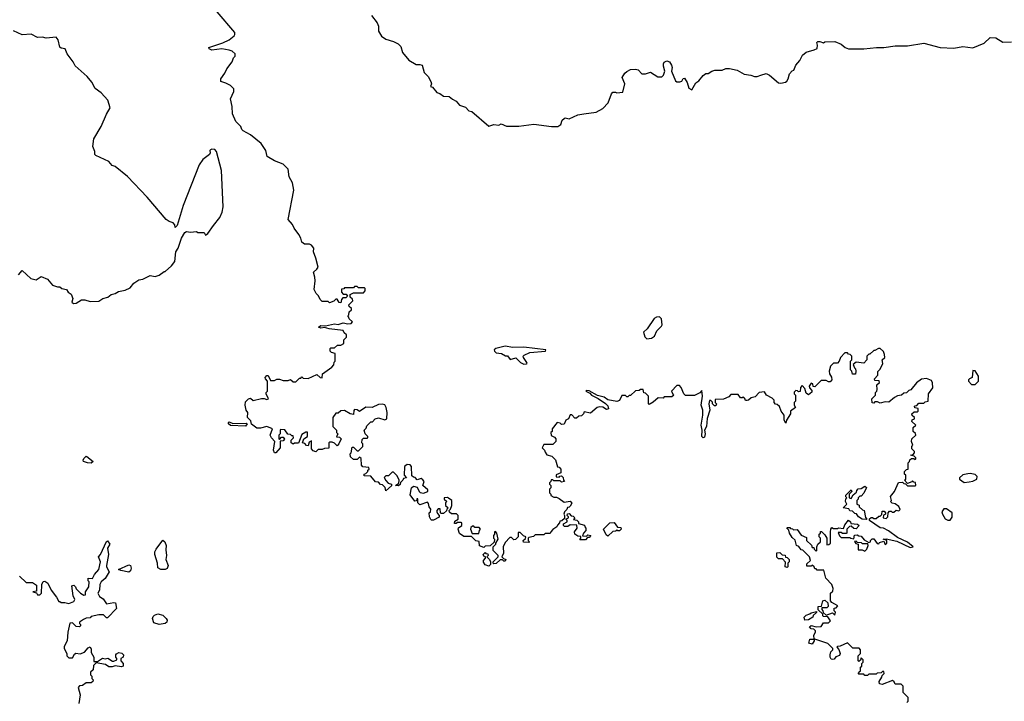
# Model space of a CAD drawing. Extents: x 2323203 to 2567568, y 883585 to 1022917.
# Tile 169 of 256: x 2465054 to 2472906, y 961664 to 967096. Entities that reach past the tile are written whole.
import ezdxf

# ---------------------------------------------------------------- set-up
doc = ezdxf.new("R2010")
doc.units = 0

msp = doc.modelspace()

# ---------------------------------------------------------------- linework, layer by layer
at = {"layer": '0CON10XD'}
for points in [[(2467915, 963923.3), (2467965, 963906.7), (2467982.5, 963915), (2467984, 963965), (2467976.4, 964006.4), (2467965, 964027.5), (2467945, 964032.5), (2467915, 964030), (2467865, 964006.7), (2467815, 964007.5), (2467765, 963972.5), (2467745, 963987.5), (2467725, 963990), (2467718.3, 963981.7), (2467715, 963950), (2467690, 963955), (2467645, 963982.5), (2467615, 963980), (2467595, 963960), (2467575, 963960), (2467550, 963925), (2467550, 963855), (2467580, 963825), (2467580, 963805), (2467590, 963795), (2467581.7, 963771.7), (2467605, 963770), (2467617, 963757), (2467600, 963715), (2467585, 963700), (2467565, 963720), (2467545, 963730), (2467525, 963730), (2467520, 963725), (2467518.3, 963681.7), (2467485, 963680), (2467465, 963670), (2467435, 963670), (2467415, 963652.5), (2467395, 963660), (2467380, 963675), (2467380, 963740), (2467361.7, 963728.3), (2467355, 963700), (2467341.7, 963701.7), (2467328.3, 963718.3), (2467310, 963725), (2467320, 963755), (2467350, 963775), (2467348.3, 963808.3), (2467335, 963810), (2467305, 963790), (2467278.3, 963721.7), (2467245, 963720), (2467235, 963712.5), (2467220, 963725), (2467220, 963745), (2467237, 963763), (2467235, 963780), (2467225, 963780), (2467215, 963790), (2467191.7, 963791.7), (2467168.3, 963828.3), (2467135, 963830), (2467130, 963825), (2467130, 963795), (2467120, 963785), (2467120, 963755), (2467125, 963750), (2467141.7, 963768.3), (2467155, 963770), (2467167, 963753), (2467155, 963740), (2467131.7, 963738.3), (2467130, 963685), (2467097.5, 963645), (2467085, 963643.3), (2467077.5, 963665), (2467090, 963735), (2467063.3, 963763.3), (2467052.5, 963785), (2467070, 963835), (2467025, 963853.3), (2466975, 963840), (2466945, 963840), (2466903.6, 963873.6), (2466898.3, 963898.3), (2466870, 963925), (2466872.5, 963965), (2466860, 963985), (2466852.5, 964025), (2466855, 964050), (2466880, 964075), (2466895, 964080), (2466915, 964060), (2466983.6, 964076.4), (2467005, 964077.5), (2467025, 964070), (2467037.5, 964075), (2467020, 964115), (2467020, 964125), (2467030, 964135), (2467030, 964215), (2467013, 964233), (2467012.5, 964245), (2467025, 964260), (2467035, 964260), (2467055, 964220), (2467085, 964220), (2467105, 964232.5), (2467125, 964232.5), (2467155, 964220), (2467195, 964220), (2467215, 964227.5), (2467235, 964210), (2467255, 964210), (2467285, 964240), (2467295, 964240), (2467305, 964250), (2467315, 964240), (2467355, 964237.5), (2467425, 964267.5), (2467450, 964245), (2467465, 964242.5), (2467470, 964275), (2467543, 964327), (2467560, 964345), (2467563, 964367), (2467570, 964375), (2467570, 964435), (2467540, 964445), (2467530, 964455), (2467530, 964475), (2467535, 964480), (2467565, 964480), (2467588.3, 964501.7), (2467615, 964502.5), (2467640, 964515), (2467640, 964545), (2467660, 964565), (2467660, 964585), (2467641.7, 964601.7), (2467635, 964620), (2467522.3, 964632.3), (2467485, 964643.3), (2467455, 964637.5), (2467436.7, 964645), (2467455, 964660), (2467493.6, 964656.4), (2467565, 964672), (2467595, 964667.5), (2467635, 964680), (2467672.1, 964672.1), (2467697.5, 964675), (2467707.5, 964687.5), (2467681.7, 964711.7), (2467680, 964725), (2467670, 964735), (2467680, 964745), (2467681.7, 964768.3), (2467700, 964785), (2467700, 964795), (2467681.7, 964811.7), (2467680, 964825), (2467710, 964855), (2467708.3, 964868.3), (2467690, 964885), (2467690, 964905), (2467715, 964920), (2467795, 964920), (2467810, 964935), (2467810, 964955), (2467805, 964960), (2467755, 964960), (2467745, 964970), (2467725, 964970), (2467715, 964960), (2467645, 964960), (2467638.3, 964951.7), (2467621.7, 964948.3), (2467620, 964925), (2467635, 964910), (2467658.3, 964908.3), (2467668.3, 964891.7), (2467655, 964880), (2467631.7, 964878.3), (2467620, 964865), (2467615, 964840), (2467601.7, 964841.7), (2467585, 964870), (2467575, 964870), (2467558.3, 964851.7), (2467525, 964840), (2467515, 964850), (2467465, 964850), (2467450, 964865), (2467437.5, 964895), (2467417.5, 964915), (2467403.3, 964945), (2467410, 965015), (2467408.8, 965045), (2467396.7, 965085), (2467425, 965107.5), (2467433.3, 965125), (2467416.7, 965195), (2467397.5, 965245), (2467400, 965275), (2467380.7, 965300.7), (2467365, 965306.7), (2467325, 965307.5), (2467305, 965322.5), (2467296.7, 965355), (2467280, 965385), (2467242.5, 965435), (2467230, 965465), (2467196.2, 965505), (2467241.2, 965738.8), (2467230.6, 965795), (2467204.2, 965845), (2467194.2, 965905), (2467155, 965945.7), (2467085, 965971.4), (2467026.7, 966005), (2467015.8, 966055), (2466979.7, 966109.7), (2466895, 966177.5), (2466835, 966210), (2466825, 966220), (2466817.5, 966245), (2466776.7, 966285), (2466750, 966345), (2466748.1, 966405), (2466736.2, 966465), (2466762, 966525), (2466761.2, 966545), (2466735, 966572.5), (2466699.3, 966589.3), (2466657.5, 966605), (2466658, 966625), (2466690.2, 966669.8), (2466705, 966706), (2466748.1, 966761.9), (2466758.1, 966791.9), (2466773.3, 966805), (2466772, 966825), (2466748.8, 966845), (2466725, 966853.1), (2466665, 966864.4), (2466585, 966854.2), (2466564, 966864), (2466563.3, 966875), (2466675, 966911.1), (2466723.8, 966935), (2466763.4, 966966.6), (2466770.3, 966979.7), (2466769.4, 966995), (2466629.7, 967159.8)], [(2467859.7, 967129.7), (2467905, 967071.2), (2467915.6, 967045), (2467915.8, 967005), (2467940, 966965), (2467975, 966940.8), (2468035, 966924), (2468073.3, 966905), (2468093.9, 966883.9), (2468106.7, 966835), (2468156.7, 966775), (2468215, 966740), (2468245, 966740), (2468263, 966733), (2468280, 966675), (2468312.5, 966645), (2468332.5, 966605), (2468337.5, 966585), (2468330, 966565), (2468345, 966560), (2468380, 966515), (2468405, 966507.5), (2468435, 966486.7), (2468480, 966485), (2468505, 966462.5), (2468535, 966447.5), (2468562.5, 966415), (2468608.3, 966398.3), (2468635, 966370), (2468660, 966365), (2468795, 966247.5), (2468835, 966260), (2468875, 966256.7), (2468895, 966266.7), (2468935, 966248.8), (2469035, 966249.2), (2469155, 966263.3), (2469295, 966245.8), (2469345, 966246.2), (2469369.2, 966260.8), (2469380, 966295), (2469395, 966310), (2469405, 966313.3), (2469435, 966306.2), (2469505, 966337.5), (2469553.6, 966346.4), (2469651.7, 966358.3), (2469705, 966387.5), (2469746.7, 966435), (2469773.3, 966505), (2469785, 966520), (2469805, 966520), (2469815, 966512.5), (2469865, 966520), (2469880, 966585), (2469860, 966635), (2469879.5, 966670.5), (2469895, 966683.8), (2469925, 966698.8), (2469965, 966702.9), (2469985.6, 966695.6), (2470015, 966663.8), (2470045, 966663.8), (2470085, 966677.5), (2470142.3, 966642.3), (2470175, 966641.2), (2470188.6, 966655), (2470200, 966685), (2470187.3, 966725), (2470188.5, 966745), (2470195, 966757.5), (2470215, 966767.3), (2470235, 966761.8), (2470253.2, 966735), (2470257.3, 966715), (2470252.9, 966685), (2470285, 966610), (2470295, 966601.2), (2470319.3, 966600.7), (2470333.3, 966606.7), (2470345, 966627.5), (2470355, 966630), (2470376.7, 966595), (2470391.7, 966551.7), (2470415, 966537.5), (2470445, 966592.5), (2470469.5, 966610.5), (2470505, 966652.5), (2470525, 966666.7), (2470545, 966667.5), (2470575, 966687.5), (2470597, 966693), (2470655, 966693.3), (2470685, 966706.2), (2470713.6, 966706.4), (2470775, 966693.3), (2470832.7, 966662.7), (2470885, 966655.7), (2470915, 966644.2), (2470935, 966644), (2470965.8, 966654.2), (2471006.4, 966666.4), (2471033.6, 966653.6), (2471105, 966593.8), (2471125, 966591.2), (2471160.7, 966599.3), (2471173, 966607), (2471182.5, 966625), (2471192.5, 966665), (2471215, 966690), (2471227.5, 966695), (2471242.5, 966735), (2471275, 966770), (2471297, 966813), (2471325, 966837.5), (2471390, 966855), (2471413, 966867), (2471417, 966893), (2471410, 966915), (2471418.3, 966921.7), (2471435, 966922.5), (2471465, 966912.5), (2471475, 966920), (2471555, 966922.5), (2471605, 966902.5), (2471635.9, 966875.9), (2471665, 966864), (2471785, 966864), (2471885.9, 966875.9), (2471945, 966874), (2472035, 966889.4), (2472135, 966886.9), (2472265, 966909.4), (2472395, 966875.7), (2472505, 966869.2), (2472575, 966882), (2472655, 966873.3), (2472745, 966910), (2472794.1, 966955.9), (2472837.5, 966952.5), (2472895, 966917.5), (2472965, 966920)], [(2465045, 965062.5), (2465075, 965097.5), (2465143, 965033), (2465185, 965022.5), (2465225, 965050), (2465275, 965027.5), (2465315, 964980), (2465355, 964967.5), (2465375, 964967.5), (2465390, 964955), (2465426.1, 964946.1), (2465440, 964925), (2465465, 964910), (2465477.5, 964875), (2465470, 964845), (2465483.6, 964833.6), (2465505, 964837.5), (2465547, 964863), (2465573, 964863), (2465615, 964850), (2465685, 964853.8), (2465716.4, 964873.6), (2465756.1, 964883.9), (2465784.3, 964905.7), (2465815, 964913.8), (2465841.2, 964928.8), (2465895, 964940), (2465935, 964958.8), (2465964.1, 964995.9), (2466005, 965022.5), (2466035, 965027.5), (2466095, 965057.5), (2466135, 965050), (2466165, 965060), (2466205, 965090), (2466215, 965090), (2466265.9, 965134.1), (2466290.7, 965169.3), (2466300, 965245), (2466316.7, 965275), (2466343.3, 965355), (2466370.7, 965399.3), (2466385, 965407.5), (2466415, 965402.5), (2466465, 965407.5), (2466475, 965400), (2466525, 965400), (2466535, 965380), (2466555, 965393.3), (2466600, 965455), (2466649.7, 965520.3), (2466668.8, 965561.2), (2466676.2, 965605), (2466662.5, 965895), (2466623.8, 966045), (2466611.2, 966061.2), (2466585, 966065.5), (2466575, 966060), (2466570, 966055), (2466573.3, 966035), (2466568.3, 966021.7), (2466515, 965982.5), (2466485, 965940), (2466358, 965615), (2466310, 965455), (2466295, 965440), (2466291.7, 965461.7), (2466278.3, 965478.3), (2466245, 965486.7), (2466223.3, 965505), (2466071.7, 965681.7), (2465915, 965847.5), (2465815, 965926.7), (2465792.5, 965935), (2465765, 965967.5), (2465660, 966015), (2465653, 966023), (2465652.5, 966045), (2465638, 966085), (2465645, 966147.5), (2465703.3, 966245), (2465746.4, 966343.6), (2465776.7, 966395), (2465756.1, 966456.1), (2465705, 966513.3), (2465655, 966547.5), (2465629.7, 966599.7), (2465593.3, 966645), (2465497.7, 966727.7), (2465480.5, 966760.5), (2465432, 966825), (2465417.5, 966865), (2465385, 966870), (2465375, 966877.5), (2465362, 966935), (2465345, 966956.7), (2465265, 966950), (2465235, 966956.7), (2465195, 966953.3), (2465145, 966982), (2465075, 966976.7), (2465005, 967006.7)], [(2470055, 964552.5), (2470091.7, 964558.3), (2470116.7, 964575), (2470134, 964616), (2470172.5, 964655), (2470177.5, 964665), (2470172.5, 964712.5), (2470157, 964727), (2470132.5, 964725), (2470114, 964716), (2470058.8, 964631.2), (2470030, 964605), (2470038.3, 964568.3), (2470055, 964552.5)], [(2471951.7, 964428.3), (2471943, 964453), (2471917, 964477), (2471903, 964477), (2471875, 964460), (2471865, 964460), (2471835, 964430), (2471825, 964430), (2471810, 964415), (2471810, 964385), (2471785, 964360), (2471725, 964367.5), (2471701.7, 964348.3), (2471711.7, 964321.7), (2471720, 964315), (2471722.5, 964295), (2471718.3, 964271.7), (2471695, 964270), (2471690, 964295), (2471680, 964305), (2471680, 964375), (2471690, 964385), (2471690, 964415), (2471678.3, 964428.3), (2471665, 964430), (2471655, 964440), (2471635, 964440), (2471600, 964405), (2471590, 964375), (2471575, 964360), (2471545, 964360), (2471520, 964335), (2471510, 964295), (2471512.7, 964272.7), (2471528, 964248), (2471530, 964225), (2471518.8, 964211.2), (2471505, 964210), (2471485, 964220), (2471445, 964220), (2471395, 964170), (2471381.7, 964171.7), (2471380, 964195), (2471365, 964200), (2471350, 964175), (2471353, 964163), (2471371.7, 964141.7), (2471371.7, 964128.3), (2471345, 964107.5), (2471325, 964120), (2471316.7, 964156.7), (2471295, 964180), (2471280, 964165), (2471278.3, 964131.7), (2471265, 964130), (2471258.3, 964138.3), (2471245, 964140), (2471231.7, 964128.3), (2471230, 964115), (2471240, 964105), (2471240, 964055), (2471230, 964045), (2471230, 964025), (2471240, 964005), (2471200, 963975), (2471200, 963955), (2471170, 963905), (2471165, 963880), (2471150, 963905), (2471150, 963945), (2471126.4, 963976.4), (2471113, 964013), (2471095, 964030), (2471081.7, 964031.7), (2471070, 964045), (2471070, 964065), (2471055, 964080), (2471010, 964105), (2470995, 964130), (2470950, 964125), (2470918.3, 964091.7), (2470888.3, 964081.7), (2470867, 964063), (2470855, 964060), (2470841.7, 964061.7), (2470838.3, 964078.3), (2470825, 964090), (2470817.5, 964082.5), (2470801.7, 964081.7), (2470785, 964110), (2470725, 964110), (2470708.3, 964091.7), (2470667, 964073), (2470601.7, 964068.3), (2470600, 964045), (2470610, 964035), (2470605, 964020), (2470595, 964020), (2470580, 964035), (2470578.3, 964048.3), (2470565, 964060), (2470555, 964060), (2470551.2, 964035), (2470557.5, 963985), (2470537, 963917), (2470531.2, 963855), (2470516.2, 963825), (2470522, 963795), (2470515, 963768.8), (2470505, 963764), (2470493.8, 963775), (2470497.5, 963825), (2470487.5, 963865), (2470501.2, 963945), (2470501.2, 963985), (2470490, 964025), (2470498.8, 964095), (2470495, 964140), (2470478.3, 964121.7), (2470435, 964100), (2470365, 964100), (2470350, 964115), (2470330, 964165), (2470315, 964180), (2470295, 964180), (2470253, 964137), (2470261.7, 964111.7), (2470270, 964105), (2470255, 964090), (2470195, 964090), (2470185, 964080), (2470145, 964082.5), (2470105, 964047.5), (2470075, 964030), (2470070, 964035), (2470070, 964095), (2470045, 964120), (2470031.7, 964121.7), (2470025, 964150), (2470005, 964150), (2469995, 964140), (2469965, 964137.5), (2469925, 964100), (2469915, 964100), (2469905, 964090), (2469895, 964090), (2469885, 964100), (2469855, 964100), (2469838.3, 964061.7), (2469815, 964052.5), (2469745, 964066.7), (2469715, 964086.7), (2469661.2, 964101.2), (2469595, 964137.5), (2469575, 964140), (2469570, 964135), (2469600, 964120), (2469615, 964102.5), (2469668.3, 964078.3), (2469725, 964037.5), (2469745, 964020), (2469750, 963995), (2469735, 963990), (2469705, 964007.5), (2469678.3, 964011.7), (2469660, 964005), (2469605, 963960), (2469555, 963970), (2469550, 963955), (2469535, 963940), (2469513, 963937), (2469495, 963920), (2469481.7, 963921.7), (2469457, 963947), (2469443, 963947), (2469430, 963915), (2469410, 963905), (2469397, 963873), (2469375, 963870), (2469365, 963880), (2469340, 963885), (2469300, 963835), (2469300, 963815), (2469290, 963805), (2469291.7, 963781.7), (2469319.3, 963769.3), (2469330, 963755), (2469330, 963735), (2469305, 963710), (2469235, 963710), (2469220, 963685), (2469240, 963665), (2469245, 963650), (2469257, 963627), (2469297, 963617), (2469328.3, 963588.3), (2469341.7, 963531.7), (2469355, 963530), (2469370, 963515), (2469370, 963485), (2469331.7, 963468.3), (2469331.7, 963451.7), (2469355, 963450), (2469361.7, 963458.3), (2469375, 963460), (2469388.3, 963448.3), (2469390, 963425), (2469400, 963415), (2469375, 963410), (2469365, 963420), (2469315, 963420), (2469305, 963430), (2469291.7, 963428.3), (2469290, 963415), (2469280, 963405), (2469280, 963395), (2469290, 963385), (2469290, 963365), (2469280, 963355), (2469280, 963325), (2469290, 963315), (2469290, 963305), (2469315, 963290), (2469335, 963290), (2469355, 963280), (2469395, 963250), (2469445, 963260), (2469457, 963243), (2469445, 963220), (2469435, 963210), (2469421.7, 963208.3), (2469418.3, 963191.7), (2469400, 963175), (2469392.5, 963155), (2469400, 963145), (2469398.3, 963121.7), (2469378.3, 963101.7), (2469361.7, 963098.3), (2469360, 963085), (2469341.7, 963068.3), (2469336.4, 963053.6), (2469307, 963033), (2469290, 963015), (2469285, 963000), (2469245, 963000), (2469235, 962990), (2469165, 962990), (2469151.7, 962978.3), (2469115, 962970), (2469110, 962965), (2469110, 962945), (2469120, 962935), (2469115, 962930), (2469071.7, 962931.7), (2469070, 962945), (2469088.3, 962961.7), (2469090, 962975), (2469071.7, 962981.7), (2469045, 963010), (2469030, 963010), (2469030, 962975), (2469007, 962953), (2468995, 962950), (2468975, 962970), (2468961.7, 962968.3), (2468925, 962930), (2468910, 962895), (2468912.5, 962845), (2468900, 962815), (2468911.7, 962801.7), (2468930, 962795), (2468925, 962780), (2468915, 962780), (2468905, 962790), (2468885, 962790), (2468855, 962762.5), (2468835, 962760), (2468830, 962765), (2468830, 962775), (2468870, 962815), (2468870, 962825), (2468830, 962865), (2468830, 962895), (2468850, 962915), (2468850, 962925), (2468870, 962955), (2468860, 963005), (2468848.3, 963018.3), (2468840, 963015), (2468840, 962995), (2468832.5, 962985), (2468832.5, 962965), (2468840, 962955), (2468838.3, 962931.7), (2468807, 962903), (2468765, 962900), (2468755, 962890), (2468721.7, 962901.7), (2468718.3, 962938.3), (2468693, 962943), (2468658.3, 962978.3), (2468595, 962977.5), (2468560.7, 963000.7), (2468550, 963035), (2468553.3, 963046.7), (2468580, 963065), (2468580, 963085), (2468575, 963090), (2468545, 963090), (2468535, 963080), (2468521.7, 963081.7), (2468525, 963100), (2468550, 963115), (2468550, 963145), (2468537, 963157), (2468498.3, 963158.3), (2468481.7, 963171.7), (2468480, 963185), (2468490, 963195), (2468500, 963225), (2468500, 963265), (2468475, 963282.5), (2468465, 963287.5), (2468440, 963285), (2468440, 963275), (2468460, 963255), (2468450, 963245), (2468450, 963225), (2468470, 963205), (2468460, 963195), (2468458.3, 963181.7), (2468435, 963160), (2468415, 963160), (2468410, 963165), (2468408.3, 963198.3), (2468391.7, 963198.3), (2468380, 963185), (2468380, 963175), (2468385, 963160), (2468400, 963145), (2468398.3, 963131.7), (2468355, 963107.5), (2468338.3, 963108.3), (2468331.7, 963111.7), (2468322.5, 963135), (2468320, 963165), (2468330, 963175), (2468332.5, 963195), (2468320, 963215), (2468315, 963240), (2468305, 963250), (2468245, 963230), (2468230, 963245), (2468228.3, 963278.3), (2468221.7, 963278.3), (2468218.3, 963261.7), (2468205, 963260), (2468168.3, 963308.3), (2468180, 963365), (2468195, 963377.5), (2468225, 963370), (2468240, 963335), (2468248.3, 963328.3), (2468275, 963322.5), (2468310, 963335), (2468308.3, 963348.3), (2468270, 963385), (2468280, 963415), (2468268.3, 963428.3), (2468255, 963440), (2468225, 963430), (2468208.3, 963448.3), (2468195, 963450), (2468181.7, 963461.7), (2468180, 963535), (2468168.3, 963548.3), (2468145, 963550), (2468122.5, 963535), (2468120, 963465), (2468140, 963445), (2468115, 963440), (2468110, 963425), (2468091.7, 963408.3), (2468088.3, 963391.7), (2468075, 963380), (2468050, 963385), (2468078.3, 963401.7), (2468080, 963425), (2468065, 963460), (2468035, 963490), (2468025, 963490), (2467995, 963460), (2467975, 963460), (2467961.7, 963448.3), (2467973, 963423), (2467991.7, 963401.7), (2468020, 963395), (2468018.3, 963381.7), (2467975, 963340), (2467968.3, 963368.3), (2467948.3, 963388.3), (2467931.7, 963391.7), (2467915, 963410), (2467891.7, 963411.7), (2467855, 963457.5), (2467801.7, 963461.7), (2467800, 963475), (2467815, 963480), (2467830, 963495), (2467830, 963505), (2467840, 963515), (2467838.3, 963528.3), (2467791.7, 963531.7), (2467780, 963545), (2467778.3, 963598.3), (2467765, 963610), (2467745, 963590), (2467715, 963590), (2467691.7, 963611.7), (2467690, 963635), (2467697, 963643), (2467705, 963690), (2467715, 963690), (2467745, 963660), (2467755, 963660), (2467790, 963695), (2467790, 963715), (2467782.5, 963725), (2467785, 963750), (2467795, 963760), (2467825, 963760), (2467830, 963765), (2467830, 963775), (2467810, 963795), (2467800, 963825), (2467818.3, 963841.7), (2467821.7, 963858.3), (2467855, 963890), (2467868.3, 963891.7), (2467890, 963915), (2467915, 963923.3)], [(2469075, 964351.2), (2469095, 964352.5), (2469100, 964355), (2469097.5, 964365), (2469072.5, 964405), (2469070, 964415), (2469077, 964423), (2469123.6, 964443.6), (2469246.1, 964453.9), (2469250, 964465), (2469073.6, 964486.4), (2468986.1, 964483.9), (2468925, 964493.3), (2468850, 964475), (2468837.5, 964465), (2468840, 964455), (2468855, 964442.5), (2468896.4, 964436.4), (2468928.3, 964418.3), (2468945, 964417.5), (2468965, 964387.5), (2469011.7, 964401.7), (2469047.5, 964365), (2469075, 964351.2)], [(2472130, 961655), (2472140, 961665), (2472140, 961695), (2472100, 961735), (2472100, 961785), (2472085, 961800), (2472035, 961800), (2472028.3, 961818.3), (2472015, 961830), (2471931.7, 961798.3), (2471911.7, 961801.7), (2471908.3, 961821.7), (2471930, 961855), (2471931.7, 961868.3), (2471947.5, 961885), (2471945, 961900), (2471935, 961900), (2471925, 961890), (2471892.5, 961887.5), (2471885, 961880), (2471825, 961880), (2471815, 961870), (2471795, 961870), (2471785, 961880), (2471745, 961880), (2471740, 961885), (2471755, 961900), (2471760, 961905), (2471760, 961935), (2471770, 961945), (2471770, 961965), (2471780, 961975), (2471780, 961995), (2471765, 962010), (2471758.3, 961991.7), (2471745, 961980), (2471740, 961985), (2471740, 962025), (2471760, 962045), (2471760, 962075), (2471748.3, 962088.3), (2471698.3, 962088.3), (2471655, 962130), (2471597, 962103), (2471575, 962100), (2471570, 962095), (2471587, 962077), (2471597.5, 962045), (2471591.7, 962028.3), (2471561.7, 962018.3), (2471549.3, 962000.7), (2471535, 961997.5), (2471525, 962000), (2471517.5, 962015), (2471517.5, 962035), (2471523, 962057), (2471540, 962075), (2471540, 962085), (2471500, 962125), (2471395, 962160), (2471390, 962160), (2471390, 962145), (2471375, 962120), (2471348.3, 962128.3), (2471355, 962160), (2471390, 962160), (2471388.3, 962191.7), (2471400, 962215), (2471400, 962225), (2471388.3, 962238.3), (2471365, 962240), (2471351.7, 962258.3), (2471365, 962267.5), (2471405, 962257.5), (2471445, 962260), (2471465, 962290), (2471505, 962290), (2471520, 962305), (2471498.3, 962338.3), (2471465, 962340), (2471460, 962345), (2471458.3, 962358.3), (2471421.7, 962391.7), (2471421.7, 962418.3), (2471448.3, 962421.7), (2471460, 962465), (2471475, 962470), (2471498.3, 962448.3), (2471501.7, 962418.3), (2471491.7, 962408.3), (2471451.7, 962408.3), (2471450, 962395), (2471460, 962385), (2471461.7, 962371.7), (2471485, 962350), (2471535, 962370), (2471555, 962350), (2471560, 962375), (2471550, 962385), (2471550, 962405), (2471565, 962410), (2471580, 962425), (2471531.7, 962451.7), (2471520, 962465), (2471520, 962525), (2471538.3, 962541.7), (2471541.7, 962561.7), (2471530, 962595), (2471482.5, 962645), (2471468.3, 962708.3), (2471415, 962710), (2471405, 962720), (2471395, 962720), (2471390, 962735), (2471375, 962750), (2471365, 962740), (2471331.7, 962741.7), (2471331.7, 962758.3), (2471360, 962785), (2471352.5, 962815), (2471298.3, 962868.3), (2471285, 962870), (2471268.3, 962898.3), (2471250, 962905), (2471238.3, 962948.3), (2471215, 962970), (2471192.5, 963005), (2471187.5, 963027.5), (2471172.5, 963045), (2471175, 963050), (2471195, 963050), (2471201.7, 963041.7), (2471218.3, 963038.3), (2471225, 963030), (2471255, 963032.5), (2471287, 962987), (2471328.3, 962968.3), (2471330, 962945), (2471368.3, 962908.3), (2471375, 962890), (2471388.3, 962888.3), (2471390, 962875), (2471405, 962860), (2471410, 962865), (2471410, 962895), (2471420, 962915), (2471440, 962935), (2471440, 962965), (2471430, 962975), (2471430, 962995), (2471440, 963005), (2471441.7, 963018.3), (2471448.3, 963018.3), (2471475, 962990), (2471490, 962965), (2471491.7, 962911.7), (2471507, 962913), (2471520, 962925), (2471520, 963015), (2471523, 963037), (2471531.7, 963048.3), (2471545, 963040), (2471575, 963040), (2471585, 963047.5), (2471625, 963040), (2471635, 963070), (2471665, 963106.7), (2471680, 963095), (2471681.7, 963081.7), (2471735, 963076.2), (2471747.5, 963065), (2471725, 963037.5), (2471705, 963040), (2471685, 963060), (2471671.7, 963058.3), (2471650, 963035), (2471650, 963005), (2471645, 963000), (2471615, 963000), (2471605, 963010), (2471581.7, 963008.3), (2471591.7, 962981.7), (2471605, 962970), (2471675, 962970), (2471683, 962963), (2471705, 962960), (2471711.7, 962988.3), (2471731.7, 962991.7), (2471745, 962982.5), (2471765, 962980), (2471790, 962950), (2471825, 962930), (2471840, 962935), (2471840, 962945), (2471851.7, 962958.3), (2471865, 962960), (2471891.7, 962921.7), (2471905, 962920), (2471911.7, 962928.3), (2471945, 962940), (2471955, 962912.5), (2471970, 962925), (2471970, 962945), (2471940, 962955), (2471965, 962960), (2472048.8, 962938.8), (2472155, 962888.8), (2472180, 962895), (2472135, 962931.2), (2472055, 962970), (2471982.5, 963022.5), (2471942.5, 963042.5), (2471915, 963047.5), (2471830, 963105), (2471831.7, 963118.3), (2471845, 963130), (2471855, 963130), (2471865, 963120), (2471885, 963120), (2471905, 963140), (2471915, 963140), (2471928.3, 963151.7), (2471931.7, 963178.3), (2471948.3, 963178.3), (2471960, 963165), (2471960, 963155), (2471941.7, 963148.3), (2471940, 963125), (2471965, 963120), (2471977, 963133), (2471980, 963165), (2471991.7, 963178.3), (2472005, 963180), (2472011.7, 963171.7), (2472025, 963170), (2472043, 963187), (2472065, 963182.5), (2472077, 963193), (2472065, 963217.5), (2472037, 963237), (2472011.7, 963241.7), (2472000, 963255), (2472007.5, 963265), (2472000, 963295), (2472030, 963335), (2472061.7, 963408.3), (2472095, 963410), (2472105, 963400), (2472118.3, 963398.3), (2472135, 963380), (2472195, 963380), (2472200, 963385), (2472198.3, 963408.3), (2472185, 963410), (2472175, 963420), (2472168.3, 963411.7), (2472135, 963400), (2472110, 963425), (2472120, 963435), (2472120, 963465), (2472110, 963475), (2472110, 963495), (2472125, 963510), (2472140, 963515), (2472140, 963565), (2472150, 963575), (2472151.7, 963588.3), (2472165, 963600), (2472185, 963600), (2472195, 963590), (2472200, 963595), (2472200, 963605), (2472188.3, 963618.3), (2472160, 963625), (2472178.3, 963631.7), (2472190, 963645), (2472190, 963655), (2472170, 963675), (2472170, 963695), (2472177.5, 963705), (2472167.5, 963735), (2472170, 963755), (2472200, 963785), (2472198.3, 963798.3), (2472180, 963815), (2472180, 963845), (2472200, 963865), (2472170, 963895), (2472171.7, 963908.3), (2472190, 963915), (2472190, 963925), (2472171.7, 963941.7), (2472170, 963955), (2472188.3, 963971.7), (2472215, 963970), (2472220, 963975), (2472218.3, 963998.3), (2472191.7, 964001.7), (2472190, 964015), (2472195, 964020), (2472208.3, 964021.7), (2472225, 964040), (2472265, 964040), (2472275, 964050), (2472300, 964055), (2472302.5, 964115), (2472336.7, 964163.3), (2472333, 964203), (2472325, 964220), (2472285, 964237.5), (2472245, 964230), (2472207, 964203), (2472160, 964145), (2472145, 964140), (2472127, 964123), (2472105, 964120), (2472087, 964103), (2472055, 964097.5), (2472030, 964085), (2471985, 964047.5), (2471955, 964050), (2471915, 964040), (2471895, 964050), (2471875, 964050), (2471865, 964040), (2471851.7, 964041.7), (2471850, 964075), (2471880, 964105), (2471880, 964125), (2471890, 964135), (2471891.7, 964148.3), (2471890, 964185), (2471910, 964205), (2471908.3, 964218.3), (2471875, 964220), (2471870, 964235), (2471897, 964263), (2471898.3, 964291.7), (2471915, 964310), (2471937.5, 964355), (2471932.5, 964385), (2471952.5, 964405), (2471951.7, 964428.3)], [(2472675, 964190), (2472700, 964215), (2472700, 964255), (2472675, 964297.5), (2472655, 964300), (2472650, 964245), (2472630, 964235), (2472620, 964225), (2472620, 964215), (2472645, 964190), (2472675, 964190)], [(2466855, 963857.5), (2466735, 963862.5), (2466720, 963875), (2466720, 963885), (2466725, 963890), (2466755, 963876.7), (2466861.7, 963881.7), (2466867.5, 963875), (2466855, 963857.5)], [(2465625, 963562.5), (2465595, 963563.3), (2465563.9, 963573.9), (2465560, 963585), (2465565, 963600), (2465583, 963617), (2465590, 963615), (2465640, 963575), (2465625, 963562.5)], [(2472585, 963407.5), (2472625, 963412.5), (2472655, 963417.5), (2472686.7, 963433.3), (2472690, 963455), (2472675, 963472.5), (2472635, 963480), (2472615, 963477.5), (2472575, 963467.5), (2472550, 963445), (2472550, 963435), (2472585, 963407.5)], [(2471805, 963112.5), (2471772.5, 963115), (2471742.5, 963135), (2471728.3, 963158.3), (2471715, 963160), (2471695, 963180), (2471675, 963182.5), (2471667, 963197), (2471620, 963205), (2471650, 963235), (2471640, 963255), (2471643, 963277), (2471650, 963285), (2471643, 963293), (2471643, 963307), (2471685, 963350), (2471690, 963335), (2471670, 963315), (2471670, 963285), (2471685, 963280), (2471701.7, 963308.3), (2471728.3, 963331.7), (2471730, 963345), (2471741.7, 963358.3), (2471765, 963360), (2471795, 963377.5), (2471807.5, 963367.5), (2471786.4, 963323.6), (2471765, 963300), (2471755, 963300), (2471740, 963285), (2471740, 963275), (2471730, 963265), (2471730, 963235), (2471748.3, 963228.3), (2471750, 963215), (2471775, 963190), (2471790, 963185), (2471798.3, 963128.3), (2471810, 963115), (2471805, 963112.5)], [(2472475, 963107.5), (2472489.3, 963130.7), (2472490, 963165), (2472445, 963196.7), (2472425, 963197.5), (2472407.5, 963175), (2472412.5, 963155), (2472435, 963117.5), (2472455, 963107.5), (2472475, 963107.5)], [(2469565, 962950), (2469521.7, 962951.7), (2469530, 962965), (2469528.3, 962978.3), (2469505, 962980), (2469480, 962995), (2469477.5, 963015), (2469500, 963045), (2469498.3, 963068.3), (2469445, 963070), (2469425, 963057.5), (2469398.3, 963058.3), (2469390, 963065), (2469391.7, 963078.3), (2469420, 963095), (2469420, 963105), (2469410, 963115), (2469430, 963125), (2469430, 963135), (2469420, 963145), (2469421.7, 963158.3), (2469435, 963160), (2469451.7, 963141.7), (2469468.3, 963138.3), (2469480, 963125), (2469471.7, 963111.7), (2469498.3, 963108.3), (2469510, 963095), (2469511.7, 963081.7), (2469558.3, 963068.3), (2469560, 963055), (2469570, 963045), (2469570, 963025), (2469550, 963005), (2469541.7, 962981.7), (2469575, 962980), (2469585, 962990), (2469610, 962985), (2469595, 962970), (2469581.7, 962968.3), (2469565, 962950)], [(2469745, 962980), (2469731.7, 962991.7), (2469710, 963035), (2469760, 963085), (2469795, 963090), (2469821.7, 963051.7), (2469848.3, 963048.3), (2469850, 963035), (2469837, 963023), (2469822.5, 963022.5), (2469815, 963030), (2469805, 963020), (2469783, 963017), (2469745, 962980)], [(2468715, 963000), (2468720, 963025), (2468730, 963035), (2468718.3, 963048.3), (2468685, 963050), (2468675, 963060), (2468665, 963060), (2468651.7, 963048.3), (2468650, 963035), (2468661.7, 963001.7), (2468715, 963000)], [(2465051.7, 962661.7), (2465105, 962610), (2465155, 962610), (2465188.3, 962588.3), (2465188.3, 962541.7), (2465160, 962535), (2465188.3, 962528.3), (2465195, 962512.5), (2465215, 962513.3), (2465227.5, 962525), (2465230, 962595), (2465241.7, 962618.3), (2465255, 962620), (2465277.5, 962605), (2465305, 962550), (2465347.5, 962495), (2465365, 962460), (2465375, 962460), (2465385, 962450), (2465415, 962452.5), (2465445, 962442.5), (2465485, 962460), (2465492.5, 962475), (2465480, 962505), (2465470, 962585), (2465485, 962590), (2465500, 962575), (2465505, 962560), (2465540, 962525), (2465565, 962510), (2465577.5, 962512.5), (2465577.5, 962535), (2465606.7, 962575), (2465607.5, 962615), (2465600, 962625), (2465600, 962645), (2465635, 962642.5), (2465650, 962675), (2465685.8, 962715), (2465698.8, 962775), (2465682.5, 962815), (2465698.8, 962835), (2465745, 962937.5), (2465755, 962942.5), (2465773.3, 962915), (2465753.3, 962885), (2465763.3, 962835), (2465746.2, 962745), (2465746.2, 962735), (2465768.8, 962695), (2465736.4, 962643.6), (2465703.3, 962615), (2465693.8, 962595), (2465689.3, 962550.7), (2465677.5, 962525), (2465690, 962500), (2465720.5, 962480.5), (2465745, 962440), (2465805, 962452.5), (2465818.3, 962448.3), (2465827, 962403), (2465755, 962330), (2465745, 962330), (2465721.7, 962351.7), (2465685, 962352.5), (2465625, 962340), (2465615, 962330), (2465583.6, 962326.4), (2465563, 962317), (2465530, 962295), (2465530, 962285), (2465540, 962275), (2465540, 962265), (2465531.7, 962258.3), (2465505, 962260), (2465475, 962290), (2465455, 962287.5), (2465436.7, 962215), (2465432.5, 962145), (2465408.3, 962101.7), (2465407.5, 962085), (2465430, 962045), (2465430, 962025), (2465445, 962010), (2465475, 962010), (2465490.7, 962039.3), (2465503, 962047), (2465535, 962042.5), (2465570, 962055), (2465599.3, 962090.7), (2465615, 962097.5), (2465625, 962080), (2465623, 962053), (2465646.4, 962016.4), (2465645, 961980), (2465675, 961980), (2465715, 962007.5), (2465735, 962002.5), (2465756.4, 962006.4), (2465793, 961983), (2465805, 961982.5), (2465830, 961995), (2465830, 962005), (2465820, 962015), (2465820, 962035), (2465827, 962043), (2465845, 962052.5), (2465868.3, 962048.3), (2465882.5, 962035), (2465880, 962015), (2465860, 962005), (2465860, 961985), (2465880, 961965), (2465880, 961945), (2465865, 961937.5), (2465815, 961947.5), (2465791.7, 961938.3), (2465765, 961937.5), (2465737, 961957), (2465665, 961970), (2465641.7, 961948.3), (2465640, 961915), (2465620, 961895), (2465620, 961875), (2465630, 961865), (2465630, 961845), (2465640, 961835), (2465638.3, 961821.7), (2465625, 961810), (2465585, 961810), (2465555, 961790), (2465531.7, 961788.3), (2465520, 961775), (2465536.7, 961715), (2465526.7, 961645)], [(2466215, 962713.8), (2466180, 962715), (2466156.4, 962726.4), (2466153.3, 962765), (2466131.2, 962835), (2466131.2, 962855), (2466141.2, 962875), (2466195, 962947.5), (2466212.5, 962935), (2466223.3, 962905), (2466218.8, 962871.2), (2466226, 962825), (2466219.2, 962795), (2466239.2, 962745), (2466228.8, 962721.2), (2466215, 962713.8)], [(2471795, 962860), (2471810, 962875), (2471820, 962905), (2471818.3, 962918.3), (2471775, 962920), (2471767, 962927), (2471735, 962930), (2471725, 962940), (2471711.7, 962938.3), (2471721.7, 962921.7), (2471740, 962915), (2471741.7, 962871.7), (2471771.7, 962871.7), (2471795, 962860)], [(2468795, 962740), (2468765, 962752.5), (2468753, 962773), (2468753, 962787), (2468770, 962805), (2468770, 962815), (2468755, 962820), (2468750, 962835), (2468765, 962850), (2468771.7, 962841.7), (2468788.3, 962838.3), (2468790, 962825), (2468780, 962815), (2468800, 962795), (2468810, 962775), (2468810, 962755), (2468795, 962740)], [(2471175, 962730), (2471160, 962735), (2471161.7, 962771.7), (2471138.3, 962798.3), (2471105, 962800), (2471091.7, 962811.7), (2471091.7, 962848.3), (2471115, 962850), (2471135, 962830), (2471158.3, 962828.3), (2471161.7, 962811.7), (2471175, 962810), (2471190, 962795), (2471190, 962775), (2471180, 962765), (2471180, 962735), (2471175, 962730)], [(2465925, 962693.3), (2465860, 962705), (2465842.5, 962715), (2465925, 962752), (2465938.8, 962745), (2465942.5, 962725), (2465937.5, 962702.5), (2465925, 962693.3)], [(2466166.4, 962276.4), (2466125, 962290), (2466113.3, 962325), (2466119.3, 962340.7), (2466129.3, 962350.7), (2466155, 962360), (2466195, 962351.2), (2466223.3, 962325), (2466229.3, 962309.3), (2466226.2, 962293.8), (2466215, 962283.3), (2466166.4, 962276.4)], [(2471315, 962310), (2471310, 962335), (2471325, 962350), (2471355, 962360), (2471365, 962370), (2471408.3, 962378.3), (2471408.3, 962371.7), (2471381.7, 962348.3), (2471380, 962335), (2471345, 962313.3), (2471315, 962310)]]:
    msp.add_lwpolyline(points, dxfattribs=at)

doc.saveas('drawing.dxf')
